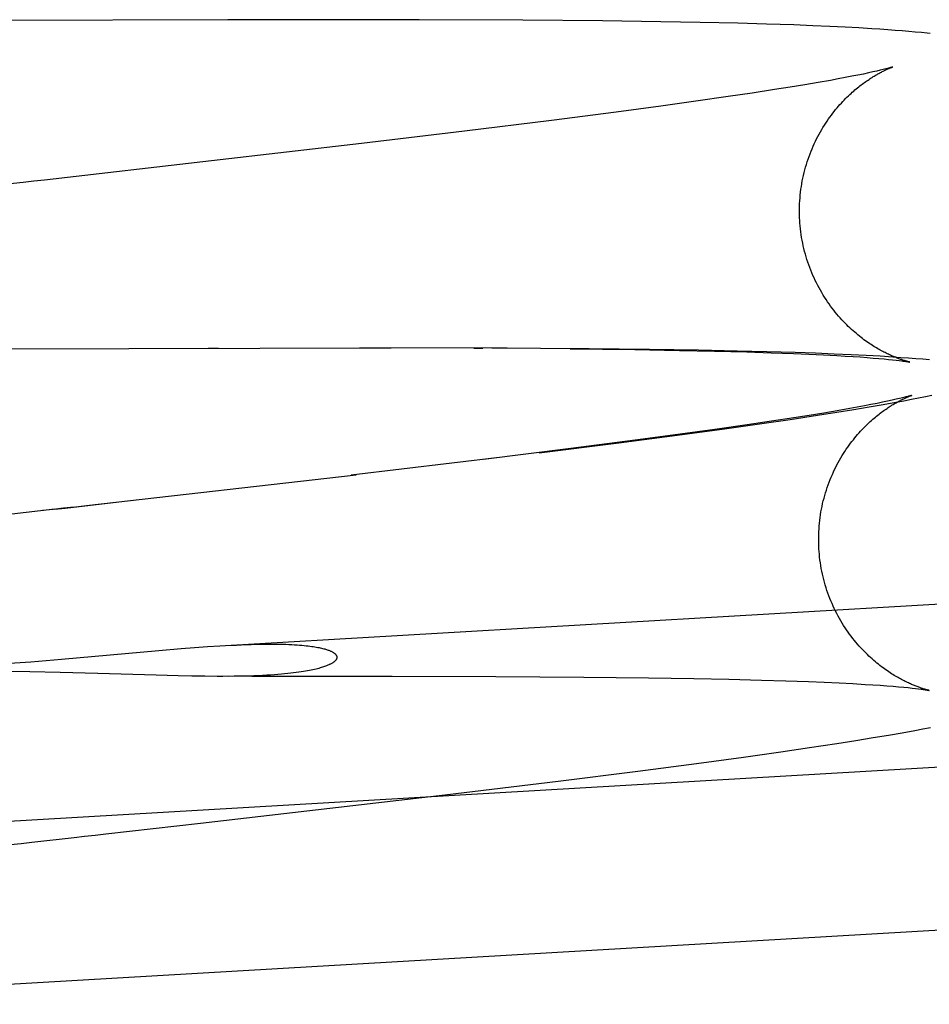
# Model space of a CAD drawing. Header units: inches. Extents: x 0 to 218, y 0 to 141.
# Tile 80 of 114: x 120.677 to 120.785, y 52.103 to 52.22. Entities that reach past the tile are written whole.
import ezdxf

# ---------------------------------------------------------------- set-up
doc = ezdxf.new("R2010")
doc.units = ezdxf.units.IN
doc.header["$LTSCALE"] = 11.987179
doc.header["$MEASUREMENT"] = 0
doc.linetypes.add('HIDDEN', pattern=[0.2, 0.1, -0.1])
doc.layers.add('DEFAULT_2', color=8, linetype='HIDDEN')

msp = doc.modelspace()

# ---------------------------------------------------------------- linework, layer by layer
at = {"layer": 'DEFAULT_2', "color": 8, "linetype": 'HIDDEN'}
for p, q in [((120.70153, 52.22007), (120.64664, 52.2199)), ((120.72424, 52.22008), (120.70153, 52.22007)), ((120.73653, 52.22002), (120.72424, 52.22008)), ((120.74598, 52.21994), (120.73653, 52.22002)), ((120.75289, 52.21984), (120.74598, 52.21994)), ((120.75757, 52.21976), (120.75289, 52.21984)), ((120.76204, 52.21965), (120.75757, 52.21976)), ((120.76545, 52.21956), (120.76204, 52.21965)), ((120.76869, 52.21945), (120.76545, 52.21956)), ((120.77093, 52.21936), (120.76869, 52.21945)), ((120.77294, 52.21928), (120.77093, 52.21936)), ((120.77475, 52.21919), (120.77294, 52.21928)), ((120.7764, 52.2191), (120.77475, 52.21919)), ((120.77793, 52.21901), (120.7764, 52.2191)), ((120.77889, 52.21894), (120.77793, 52.21901)), ((120.77981, 52.21888), (120.77889, 52.21894)), ((120.78068, 52.21881), (120.77981, 52.21888)), ((120.78152, 52.21875), (120.78068, 52.21881)), ((120.78231, 52.21868), (120.78152, 52.21875)), ((120.78307, 52.21861), (120.78231, 52.21868)), ((120.7838, 52.21854), (120.78307, 52.21861)), ((120.77853, 52.21398), (120.77806, 52.21388)), ((120.77893, 52.21408), (120.77853, 52.21398)), ((120.77928, 52.21416), (120.77893, 52.21408)), ((120.77957, 52.21423), (120.77928, 52.21416)), ((120.77302, 52.21288), (120.77156, 52.21263)), ((120.77393, 52.21305), (120.77302, 52.21288)), ((120.77477, 52.21321), (120.77393, 52.21305)), ((120.77555, 52.21336), (120.77477, 52.21321)), ((120.77627, 52.2135), (120.77555, 52.21336)), ((120.77693, 52.21363), (120.77627, 52.2135)), ((120.77753, 52.21376), (120.77693, 52.21363)), ((120.77806, 52.21388), (120.77753, 52.21376)), ((120.76639, 52.21178), (120.76373, 52.21137)), ((120.76823, 52.21207), (120.76639, 52.21178)), ((120.76996, 52.21236), (120.76823, 52.21207)), ((120.77156, 52.21263), (120.76996, 52.21236)), ((120.76088, 52.21095), (120.75703, 52.2104)), ((120.76373, 52.21137), (120.76088, 52.21095)), ((120.7529, 52.20983), (120.74759, 52.20912)), ((120.75703, 52.2104), (120.7529, 52.20983)), ((120.73995, 52.20814), (120.72961, 52.20686)), ((120.74759, 52.20912), (120.73995, 52.20814)), ((120.72961, 52.20686), (120.71738, 52.20539)), ((120.71738, 52.20539), (120.6996, 52.20332)), ((120.62973, 52.18095), (120.7209, 52.18115)), ((120.69922, 52.18113), (120.70044, 52.18113)), ((120.73467, 52.18111), (120.7172, 52.18114)), ((120.73071, 52.18111), (120.73179, 52.18111)), ((120.7444, 52.18105), (120.73286, 52.1811)), ((120.74216, 52.18104), (120.74981, 52.18095)), ((120.75155, 52.18097), (120.7444, 52.18105)), ((120.74981, 52.18095), (120.75513, 52.18086)), ((120.75735, 52.18087), (120.75155, 52.18097)), ((120.75513, 52.18086), (120.75927, 52.18077)), ((120.76195, 52.18078), (120.75735, 52.18087)), ((120.75927, 52.18077), (120.76311, 52.18067)), ((120.76548, 52.18069), (120.76195, 52.18078)), ((120.76311, 52.18067), (120.76597, 52.18058)), ((120.76885, 52.18059), (120.76548, 52.18069)), ((120.76597, 52.18058), (120.76862, 52.18048)), ((120.76862, 52.18048), (120.77046, 52.18041)), ((120.77126, 52.18051), (120.76885, 52.18059)), ((120.77046, 52.18041), (120.77218, 52.18033)), ((120.77347, 52.18042), (120.77126, 52.18051)), ((120.77218, 52.18033), (120.77377, 52.18024)), ((120.77546, 52.18033), (120.77347, 52.18042)), ((120.77377, 52.18024), (120.77476, 52.18018)), ((120.77476, 52.18018), (120.77569, 52.18013)), ((120.77726, 52.18024), (120.77546, 52.18033)), ((120.77569, 52.18013), (120.77655, 52.18007)), ((120.77655, 52.18007), (120.77736, 52.18001)), ((120.7789, 52.18015), (120.77726, 52.18024)), ((120.78042, 52.18006), (120.7789, 52.18015)), ((120.78138, 52.17999), (120.78042, 52.18006)), ((120.77736, 52.18001), (120.77809, 52.17995)), ((120.77809, 52.17995), (120.77876, 52.1799)), ((120.77876, 52.1799), (120.77937, 52.17984)), ((120.77937, 52.17984), (120.7799, 52.17979)), ((120.7799, 52.17979), (120.78038, 52.17974)), ((120.78038, 52.17974), (120.7808, 52.1797)), ((120.7808, 52.1797), (120.78116, 52.17965)), ((120.78229, 52.17993), (120.78138, 52.17999)), ((120.78315, 52.17986), (120.78229, 52.17993)), ((120.78398, 52.1798), (120.78315, 52.17986)), ((120.78477, 52.17973), (120.78398, 52.1798)), ((120.78346, 52.17522), (120.78427, 52.17539)), ((120.78427, 52.17539), (120.78504, 52.17554)), ((120.77704, 52.17427), (120.7762, 52.17412)), ((120.77782, 52.17442), (120.77704, 52.17427)), ((120.77762, 52.17416), (120.77926, 52.17444)), ((120.77854, 52.17457), (120.77782, 52.17442)), ((120.7792, 52.1747), (120.77854, 52.17457)), ((120.7798, 52.17483), (120.7792, 52.1747)), ((120.77926, 52.17444), (120.78077, 52.17471)), ((120.78033, 52.17494), (120.7798, 52.17483)), ((120.7808, 52.17505), (120.78033, 52.17494)), ((120.78077, 52.17471), (120.78172, 52.17489)), ((120.78121, 52.17514), (120.7808, 52.17505)), ((120.78155, 52.17523), (120.78121, 52.17514)), ((120.78184, 52.1753), (120.78155, 52.17523)), ((120.78172, 52.17489), (120.78261, 52.17506)), ((120.78261, 52.17506), (120.78346, 52.17522)), ((120.76825, 52.17267), (120.77149, 52.17316)), ((120.77051, 52.17314), (120.76866, 52.17285)), ((120.77223, 52.17342), (120.77051, 52.17314)), ((120.77149, 52.17316), (120.77376, 52.17352)), ((120.77383, 52.17369), (120.77223, 52.17342)), ((120.77376, 52.17352), (120.7758, 52.17385)), ((120.7753, 52.17395), (120.77383, 52.17369)), ((120.7762, 52.17412), (120.7753, 52.17395)), ((120.7758, 52.17385), (120.77762, 52.17416)), ((120.76315, 52.17202), (120.75931, 52.17147)), ((120.76044, 52.17156), (120.76487, 52.17218)), ((120.76601, 52.17244), (120.76315, 52.17202)), ((120.76487, 52.17218), (120.76825, 52.17267)), ((120.76866, 52.17285), (120.76601, 52.17244)), ((120.74791, 52.16989), (120.75483, 52.1708)), ((120.75518, 52.1709), (120.74986, 52.17019)), ((120.75483, 52.1708), (120.76044, 52.17156)), ((120.75931, 52.17147), (120.75518, 52.1709)), ((120.70058, 52.14581), (121.12654, 52.17067)), ((120.73845, 52.16871), (120.74791, 52.16989)), ((120.74986, 52.17019), (120.74222, 52.1692)), ((120.74222, 52.1692), (120.73188, 52.16792)), ((120.73407, 52.16817), (120.71619, 52.16605)), ((120.63333, 52.12256), (121.1712, 52.15395)), ((120.68181, 52.14423), (120.69336, 52.14526)), ((120.69336, 52.14526), (120.69599, 52.14548)), ((120.69599, 52.14548), (120.69761, 52.14561)), ((120.69761, 52.14561), (120.69914, 52.14572)), ((120.69914, 52.14572), (120.70058, 52.14581)), ((120.67566, 52.14374), (120.67819, 52.14393)), ((120.67819, 52.14393), (120.68181, 52.14423)), ((120.67806, 52.14274), (120.67552, 52.14278)), ((120.68167, 52.14266), (120.67806, 52.14274)), ((120.68613, 52.14254), (120.68167, 52.14266)), ((120.69305, 52.14233), (120.68613, 52.14254)), ((120.69566, 52.14226), (120.69305, 52.14233)), ((120.69729, 52.14222), (120.69566, 52.14226)), ((120.69883, 52.1422), (120.69729, 52.14222)), ((120.70028, 52.14219), (120.69883, 52.1422)), ((120.70441, 52.1422), (120.72105, 52.14221)), ((120.72105, 52.14221), (120.73334, 52.14218)), ((120.73334, 52.14218), (120.74375, 52.14211)), ((120.74375, 52.14211), (120.75144, 52.14202)), ((120.75144, 52.14202), (120.7568, 52.14193)), ((120.7568, 52.14193), (120.76096, 52.14185)), ((120.76096, 52.14185), (120.76484, 52.14175)), ((120.76484, 52.14175), (120.76773, 52.14166)), ((120.76773, 52.14166), (120.77041, 52.14157)), ((120.77041, 52.14157), (120.77228, 52.14149)), ((120.77228, 52.14149), (120.77403, 52.14141)), ((120.77403, 52.14141), (120.77565, 52.14133)), ((120.77565, 52.14133), (120.77714, 52.14124)), ((120.77714, 52.14124), (120.77806, 52.14119)), ((120.77806, 52.14119), (120.77892, 52.14113)), ((120.77892, 52.14113), (120.77971, 52.14107)), ((120.77971, 52.14107), (120.78044, 52.14101)), ((120.78044, 52.14101), (120.7811, 52.14096)), ((120.7811, 52.14096), (120.7817, 52.1409)), ((120.7817, 52.1409), (120.78223, 52.14085)), ((120.78223, 52.14085), (120.7827, 52.1408)), ((120.7827, 52.1408), (120.78311, 52.14076)), ((120.78311, 52.14076), (120.78347, 52.14071)), ((120.78153, 52.13551), (120.78304, 52.13578)), ((120.78304, 52.13578), (120.78399, 52.13595)), ((120.78399, 52.13595), (120.78488, 52.13612)), ((120.63445, 52.10329), (121.17233, 52.13469)), ((120.77377, 52.13423), (120.77604, 52.13459)), ((120.77604, 52.13459), (120.77808, 52.13492)), ((120.77808, 52.13492), (120.77989, 52.13522)), ((120.77989, 52.13522), (120.78153, 52.13551)), ((120.76715, 52.13325), (120.77053, 52.13374)), ((120.77053, 52.13374), (120.77377, 52.13423)), ((120.75711, 52.13186), (120.76272, 52.13262)), ((120.76272, 52.13262), (120.76715, 52.13325)), ((120.75019, 52.13096), (120.75711, 52.13186)), ((120.74073, 52.12977), (120.75019, 52.13096)), ((120.72728, 52.12815), (120.74073, 52.12977)), ((120.69831, 52.12479), (120.72728, 52.12815))]:
    msp.add_line(p, q, dxfattribs=at)
for points in [[(120.78483, 52.21843), (120.78449, 52.21847), (120.7838, 52.21854)], [(120.76938, 52.19626), (120.76936, 52.19657), (120.76935, 52.19691), (120.76934, 52.19725), (120.76934, 52.19759), (120.76935, 52.19793), (120.76936, 52.19827), (120.76938, 52.19861), (120.76941, 52.19895), (120.76944, 52.19928), (120.76948, 52.19962), (120.76952, 52.19996), (120.76957, 52.20029), (120.76962, 52.20062), (120.76968, 52.20096), (120.76975, 52.20129), (120.76982, 52.20161), (120.7699, 52.20194), (120.76998, 52.20227), (120.77007, 52.20259), (120.77016, 52.20291), (120.77026, 52.20323), (120.77037, 52.20354), (120.77048, 52.20385), (120.77059, 52.20416), (120.77071, 52.20447), (120.77083, 52.20477), (120.77096, 52.20507), (120.7711, 52.20536), (120.77123, 52.20565), (120.77137, 52.20594), (120.77152, 52.20622), (120.77167, 52.2065), (120.77182, 52.20677), (120.77198, 52.20704), (120.77213, 52.2073), (120.77229, 52.20756), (120.77246, 52.20781), (120.77262, 52.20806), (120.77279, 52.2083), (120.77295, 52.20853), (120.77312, 52.20876), (120.77329, 52.20898), (120.77346, 52.2092), (120.77363, 52.20941), (120.7738, 52.20961), (120.77397, 52.20981), (120.77414, 52.21), (120.77431, 52.21019), (120.77448, 52.21037), (120.77464, 52.21054), (120.77481, 52.21071), (120.77497, 52.21088), (120.77514, 52.21103), (120.7753, 52.21119), (120.77546, 52.21133), (120.77561, 52.21147), (120.77577, 52.21161), (120.77592, 52.21174), (120.77607, 52.21187), (120.77622, 52.21199), (120.77637, 52.21211), (120.77651, 52.21222), (120.77665, 52.21234), (120.77679, 52.21244), (120.77693, 52.21254), (120.77707, 52.21264), (120.7772, 52.21274), (120.77734, 52.21283), (120.77747, 52.21292), (120.77759, 52.213), (120.77772, 52.21309), (120.77784, 52.21317), (120.77796, 52.21324), (120.77808, 52.21332), (120.7782, 52.21339), (120.77831, 52.21346), (120.77843, 52.21352), (120.77854, 52.21359), (120.77864, 52.21365), (120.77875, 52.21371), (120.77886, 52.21376), (120.77896, 52.21382), (120.77906, 52.21387), (120.77915, 52.21392), (120.77925, 52.21397), (120.77934, 52.21401), (120.77943, 52.21405), (120.77952, 52.2141), (120.7796, 52.21413), (120.77968, 52.21417), (120.77976, 52.21421), (120.77983, 52.21424), (120.7799, 52.21427), (120.77997, 52.2143), (120.78003, 52.21432), (120.78009, 52.21435), (120.78014, 52.21437), (120.78019, 52.21439), (120.78024, 52.21441), (120.78028, 52.21442), (120.78031, 52.21443), (120.78034, 52.21444), (120.78036, 52.21445), (120.78038, 52.21446), (120.78039, 52.21446), (120.78039, 52.21446)], [(120.7804, 52.21446), (120.78039, 52.21446), (120.78038, 52.21446), (120.78036, 52.21445), (120.78034, 52.21445), (120.7803, 52.21444), (120.78026, 52.21442), (120.78021, 52.21441), (120.78015, 52.21439), (120.78008, 52.21437), (120.78, 52.21435), (120.77991, 52.21432), (120.7798, 52.21429), (120.77969, 52.21426), (120.77957, 52.21423)], [(120.6996, 52.20332), (120.67979, 52.20106), (120.67854, 52.20092), (120.67728, 52.20078), (120.671, 52.20007)], [(120.78243, 52.17946), (120.78244, 52.17946), (120.78243, 52.17946), (120.78242, 52.17947), (120.78241, 52.17947), (120.78238, 52.17948), (120.78235, 52.17948), (120.78232, 52.17949), (120.78227, 52.1795), (120.78223, 52.17951), (120.78218, 52.17953), (120.78212, 52.17954), (120.78206, 52.17956), (120.78199, 52.17958), (120.78193, 52.1796), (120.78185, 52.17962), (120.78178, 52.17964), (120.7817, 52.17967), (120.78161, 52.1797), (120.78152, 52.17973), (120.78143, 52.17976), (120.78134, 52.17979), (120.78124, 52.17982), (120.78114, 52.17986), (120.78104, 52.1799), (120.78094, 52.17994), (120.78083, 52.17998), (120.78072, 52.18003), (120.78061, 52.18007), (120.78049, 52.18012), (120.78037, 52.18017), (120.78025, 52.18022), (120.78013, 52.18028), (120.78001, 52.18033), (120.77988, 52.18039), (120.77975, 52.18045), (120.77962, 52.18052), (120.77949, 52.18059), (120.77935, 52.18066), (120.77921, 52.18073), (120.77907, 52.18081), (120.77892, 52.18088), (120.77878, 52.18097), (120.77863, 52.18105), (120.77848, 52.18114), (120.77832, 52.18123), (120.77816, 52.18133), (120.77801, 52.18143), (120.77784, 52.18154), (120.77768, 52.18164), (120.77751, 52.18176), (120.77734, 52.18187), (120.77717, 52.182), (120.77699, 52.18212), (120.77682, 52.18226), (120.77664, 52.18239), (120.77646, 52.18254), (120.77627, 52.18269), (120.77609, 52.18284), (120.7759, 52.183), (120.77571, 52.18316), (120.77552, 52.18334), (120.77533, 52.18351), (120.77513, 52.1837), (120.77494, 52.18388), (120.77475, 52.18408), (120.77455, 52.18428), (120.77436, 52.18449), (120.77416, 52.1847), (120.77397, 52.18492), (120.77378, 52.18515), (120.77359, 52.18538), (120.7734, 52.18562), (120.77321, 52.18586), (120.77303, 52.18611), (120.77285, 52.18636), (120.77267, 52.18662), (120.77249, 52.18688), (120.77231, 52.18715), (120.77214, 52.18742), (120.77198, 52.1877), (120.77182, 52.18798), (120.77166, 52.18826), (120.7715, 52.18855), (120.77135, 52.18885), (120.77121, 52.18914), (120.77107, 52.18944), (120.77093, 52.18975), (120.7708, 52.19006), (120.77068, 52.19036), (120.77056, 52.19068), (120.77044, 52.19099), (120.77033, 52.19131), (120.77023, 52.19163), (120.77013, 52.19195), (120.77004, 52.19228), (120.76995, 52.1926), (120.76987, 52.19293), (120.76979, 52.19326), (120.76972, 52.19359), (120.76966, 52.19393), (120.7696, 52.19426), (120.76955, 52.1946), (120.7695, 52.19493), (120.76946, 52.19527), (120.76942, 52.19561), (120.7694, 52.19595), (120.76938, 52.19626)], [(120.78116, 52.17965), (120.78147, 52.17961), (120.78161, 52.17959), (120.78174, 52.17958), (120.78185, 52.17956), (120.78195, 52.17955), (120.78204, 52.17953), (120.78212, 52.17952), (120.78219, 52.17951), (120.78225, 52.1795), (120.7823, 52.17949), (120.78235, 52.17948), (120.78238, 52.17947), (120.78241, 52.17947), (120.78242, 52.17947), (120.78243, 52.17946)], [(120.77165, 52.15733), (120.77163, 52.15764), (120.77162, 52.15798), (120.77162, 52.15832), (120.77162, 52.15866), (120.77162, 52.159), (120.77164, 52.15934), (120.77166, 52.15967), (120.77168, 52.16001), (120.77171, 52.16035), (120.77175, 52.16069), (120.77179, 52.16102), (120.77184, 52.16136), (120.77189, 52.16169), (120.77195, 52.16202), (120.77202, 52.16235), (120.77209, 52.16268), (120.77217, 52.16301), (120.77225, 52.16333), (120.77234, 52.16365), (120.77244, 52.16397), (120.77253, 52.16429), (120.77264, 52.16461), (120.77275, 52.16492), (120.77286, 52.16523), (120.77298, 52.16553), (120.77311, 52.16583), (120.77324, 52.16613), (120.77337, 52.16643), (120.77351, 52.16672), (120.77365, 52.167), (120.77379, 52.16729), (120.77394, 52.16756), (120.77409, 52.16784), (120.77425, 52.1681), (120.77441, 52.16837), (120.77457, 52.16862), (120.77473, 52.16888), (120.77489, 52.16912), (120.77506, 52.16936), (120.77523, 52.1696), (120.77539, 52.16983), (120.77556, 52.17005), (120.77573, 52.17026), (120.7759, 52.17048), (120.77607, 52.17068), (120.77624, 52.17088), (120.77641, 52.17107), (120.77658, 52.17126), (120.77675, 52.17144), (120.77692, 52.17161), (120.77708, 52.17178), (120.77725, 52.17194), (120.77741, 52.1721), (120.77757, 52.17225), (120.77773, 52.1724), (120.77788, 52.17254), (120.77804, 52.17268), (120.77819, 52.17281), (120.77834, 52.17294), (120.77849, 52.17306), (120.77864, 52.17318), (120.77878, 52.17329), (120.77893, 52.1734), (120.77907, 52.17351), (120.7792, 52.17361), (120.77934, 52.17371), (120.77948, 52.1738), (120.77961, 52.1739), (120.77974, 52.17398), (120.77987, 52.17407), (120.77999, 52.17415), (120.78011, 52.17423), (120.78024, 52.17431), (120.78035, 52.17438), (120.78047, 52.17445), (120.78059, 52.17452), (120.7807, 52.17459), (120.78081, 52.17465), (120.78092, 52.17471), (120.78102, 52.17477), (120.78113, 52.17483), (120.78123, 52.17488), (120.78133, 52.17493), (120.78143, 52.17498), (120.78152, 52.17503), (120.78161, 52.17508), (120.7817, 52.17512), (120.78179, 52.17516), (120.78187, 52.1752), (120.78195, 52.17524), (120.78203, 52.17527), (120.7821, 52.17531), (120.78217, 52.17534), (120.78224, 52.17536), (120.7823, 52.17539), (120.78236, 52.17541), (120.78241, 52.17544), (120.78246, 52.17545), (120.78251, 52.17547), (120.78255, 52.17549), (120.78258, 52.1755), (120.78261, 52.17551), (120.78264, 52.17552), (120.78265, 52.17552), (120.78266, 52.17553), (120.78267, 52.17553)], [(120.78267, 52.17553), (120.78266, 52.17553), (120.78265, 52.17553), (120.78264, 52.17552), (120.78261, 52.17551), (120.78258, 52.1755), (120.78253, 52.17549), (120.78248, 52.17547), (120.78242, 52.17546), (120.78235, 52.17544), (120.78227, 52.17541), (120.78218, 52.17539), (120.78208, 52.17536), (120.78196, 52.17533), (120.78184, 52.1753)], [(120.68353, 52.1623), (120.68478, 52.16244), (120.71678, 52.16611)], [(120.68102, 52.16201), (120.68227, 52.16215), (120.68832, 52.16284)], [(120.68102, 52.16201), (120.67328, 52.16113), (120.67202, 52.16099), (120.666, 52.16031)], [(120.68332, 52.16227), (120.68207, 52.16213), (120.68081, 52.16199), (120.67956, 52.16185)], [(120.7847, 52.14053), (120.78471, 52.14053), (120.7847, 52.14053), (120.78469, 52.14053), (120.78467, 52.14054), (120.78465, 52.14054), (120.78462, 52.14055), (120.78458, 52.14056), (120.78454, 52.14057), (120.78449, 52.14058), (120.78444, 52.1406), (120.78438, 52.14061), (120.78432, 52.14063), (120.78425, 52.14065), (120.78419, 52.14067), (120.78411, 52.14069), (120.78403, 52.14072), (120.78395, 52.14074), (120.78387, 52.14077), (120.78378, 52.1408), (120.78369, 52.14083), (120.7836, 52.14086), (120.7835, 52.1409), (120.7834, 52.14093), (120.7833, 52.14097), (120.78319, 52.14101), (120.78308, 52.14105), (120.78297, 52.1411), (120.78286, 52.14114), (120.78275, 52.14119), (120.78263, 52.14124), (120.78251, 52.1413), (120.78239, 52.14135), (120.78226, 52.14141), (120.78214, 52.14147), (120.78201, 52.14153), (120.78187, 52.14159), (120.78174, 52.14166), (120.7816, 52.14173), (120.78146, 52.14181), (120.78132, 52.14188), (120.78118, 52.14196), (120.78103, 52.14204), (120.78088, 52.14213), (120.78073, 52.14222), (120.78058, 52.14231), (120.78042, 52.14241), (120.78026, 52.14251), (120.7801, 52.14261), (120.77993, 52.14272), (120.77977, 52.14284), (120.7796, 52.14295), (120.77942, 52.14308), (120.77925, 52.1432), (120.77907, 52.14334), (120.77889, 52.14347), (120.77871, 52.14362), (120.77853, 52.14377), (120.77834, 52.14392), (120.77815, 52.14408), (120.77796, 52.14425), (120.77777, 52.14442), (120.77758, 52.14459), (120.77739, 52.14478), (120.7772, 52.14497), (120.777, 52.14516), (120.77681, 52.14536), (120.77662, 52.14557), (120.77642, 52.14578), (120.77623, 52.146), (120.77604, 52.14623), (120.77585, 52.14646), (120.77566, 52.1467), (120.77547, 52.14694), (120.77529, 52.14719), (120.77511, 52.14744), (120.77493, 52.1477), (120.77475, 52.14796), (120.77458, 52.14823), (120.77441, 52.1485), (120.77424, 52.14878), (120.77408, 52.14906), (120.77392, 52.14934), (120.77377, 52.14963), (120.77362, 52.14993), (120.77347, 52.15022), (120.77333, 52.15052), (120.7732, 52.15083), (120.77307, 52.15113), (120.77294, 52.15144), (120.77282, 52.15175), (120.77271, 52.15207), (120.7726, 52.15239), (120.7725, 52.15271), (120.7724, 52.15303), (120.77231, 52.15335), (120.77222, 52.15368), (120.77214, 52.15401), (120.77206, 52.15433), (120.77199, 52.15467), (120.77193, 52.155), (120.77187, 52.15533), (120.77182, 52.15567), (120.77177, 52.156), (120.77173, 52.15634), (120.7717, 52.15668), (120.77167, 52.15701), (120.77165, 52.15733)], [(120.70127, 52.14585), (120.70193, 52.14588), (120.70257, 52.14591), (120.70318, 52.14594), (120.70377, 52.14596), (120.70433, 52.14598), (120.70487, 52.146), (120.70538, 52.14601), (120.70588, 52.14601), (120.70635, 52.14602), (120.7068, 52.14602), (120.70723, 52.14601), (120.70765, 52.14601), (120.70804, 52.146), (120.70842, 52.14599), (120.70878, 52.14598), (120.70912, 52.14596), (120.70944, 52.14594), (120.70975, 52.14592), (120.71004, 52.1459), (120.71032, 52.14588), (120.71058, 52.14585), (120.71083, 52.14583), (120.71106, 52.1458), (120.71128, 52.14577), (120.71149, 52.14574), (120.71168, 52.14572), (120.71187, 52.14569), (120.71204, 52.14566), (120.71221, 52.14563), (120.71237, 52.1456), (120.71251, 52.14556), (120.71265, 52.14553), (120.71278, 52.1455), (120.71291, 52.14547), (120.71303, 52.14544), (120.71314, 52.14541), (120.71324, 52.14537), (120.71334, 52.14534), (120.71343, 52.14531), (120.71351, 52.14528), (120.71359, 52.14525), (120.71367, 52.14522), (120.71374, 52.14519), (120.71381, 52.14516), (120.71387, 52.14513), (120.71393, 52.1451), (120.71398, 52.14507), (120.71403, 52.14504), (120.71408, 52.14501), (120.71412, 52.14498), (120.71416, 52.14495), (120.7142, 52.14492), (120.71423, 52.14489), (120.71427, 52.14486), (120.7143, 52.14483), (120.71432, 52.14481), (120.71435, 52.14478), (120.71437, 52.14475), (120.71439, 52.14472), (120.71441, 52.1447), (120.71442, 52.14467), (120.71444, 52.14464), (120.71445, 52.14461), (120.71446, 52.14459), (120.71447, 52.14456), (120.71447, 52.14453), (120.71448, 52.1445), (120.71448, 52.14448), (120.71448, 52.14445), (120.71448, 52.14442), (120.71448, 52.14439), (120.71447, 52.14437), (120.71447, 52.14434), (120.71446, 52.14431), (120.71445, 52.14428), (120.71444, 52.14425), (120.71442, 52.14422), (120.71441, 52.1442), (120.71439, 52.14417), (120.71437, 52.14414), (120.71435, 52.14411), (120.71432, 52.14408), (120.71429, 52.14405), (120.71426, 52.14402), (120.71423, 52.14399), (120.7142, 52.14396), (120.71416, 52.14392), (120.71412, 52.14389), (120.71407, 52.14386), (120.71403, 52.14383), (120.71398, 52.14379), (120.71392, 52.14376), (120.71386, 52.14372), (120.7138, 52.14369), (120.71373, 52.14365), (120.71366, 52.14362), (120.71359, 52.14358), (120.71351, 52.14354), (120.71342, 52.14351), (120.71333, 52.14347), (120.71323, 52.14343), (120.71312, 52.14339), (120.71301, 52.14335), (120.71289, 52.14331), (120.71277, 52.14327), (120.71263, 52.14323), (120.71249, 52.14319), (120.71234, 52.14314), (120.71218, 52.1431), (120.71201, 52.14306), (120.71183, 52.14302), (120.71164, 52.14297), (120.71144, 52.14293), (120.71123, 52.14289), (120.71101, 52.14285), (120.71077, 52.1428), (120.71051, 52.14276), (120.71024, 52.14272), (120.70996, 52.14268), (120.70966, 52.14263), (120.70934, 52.14259), (120.709, 52.14255), (120.70865, 52.14252), (120.70828, 52.14248), (120.70789, 52.14244), (120.70749, 52.14241), (120.70706, 52.14238), (120.70662, 52.14235), (120.70616, 52.14232), (120.70567, 52.1423), (120.70517, 52.14227), (120.70464, 52.14225), (120.70409, 52.14223), (120.70351, 52.14222), (120.70291, 52.14221), (120.70229, 52.1422), (120.70164, 52.14219)], [(120.70441, 52.1422), (120.70097, 52.14219), (120.70028, 52.14219)], [(120.78347, 52.14071), (120.78378, 52.14067), (120.78391, 52.14066), (120.78403, 52.14064), (120.78414, 52.14062), (120.78424, 52.14061), (120.78433, 52.1406), (120.78441, 52.14058), (120.78448, 52.14057), (120.78453, 52.14056), (120.78458, 52.14055), (120.78463, 52.14055), (120.78466, 52.14054), (120.78468, 52.14054), (120.7847, 52.14053)], [(120.67828, 52.12251), (120.6833, 52.12308), (120.68455, 52.12322), (120.68581, 52.12336), (120.68706, 52.12351), (120.69831, 52.12479)], [(120.66208, 52.12067), (120.67452, 52.12208), (120.67577, 52.12223), (120.67702, 52.12237), (120.67828, 52.12251)]]:
    msp.add_lwpolyline(points, dxfattribs=at)

doc.saveas('drawing.dxf')
